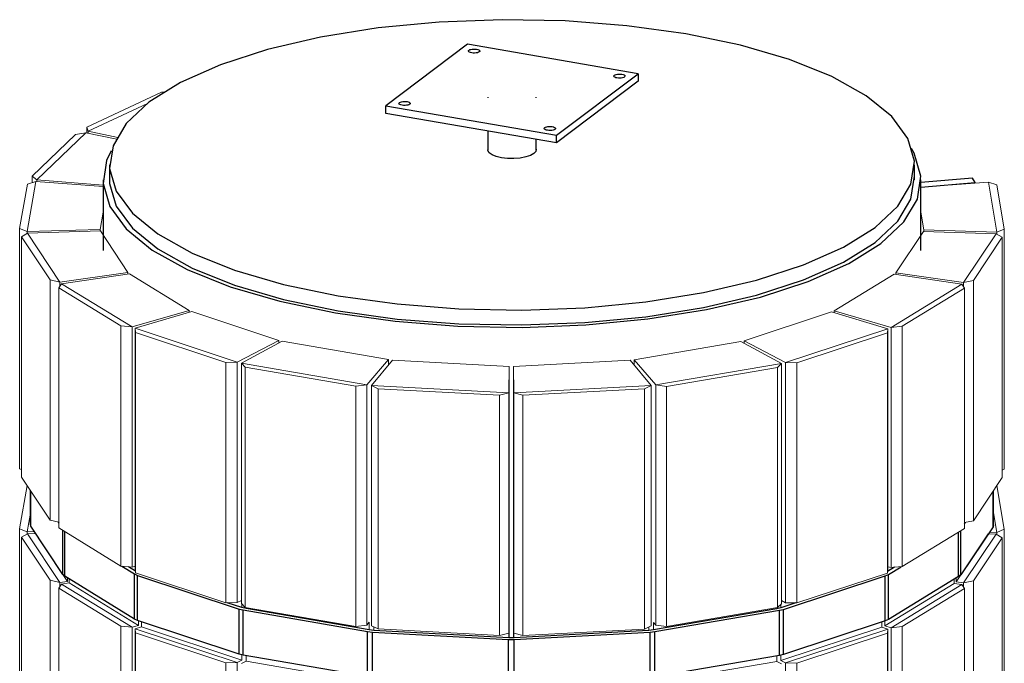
# Model space of a CAD drawing. Header units: millimetres. Extents: x -234509 to -203707, y -19731 to 120094.
# Tile 23 of 72: x -215393 to -214170, y 77026 to 77826. Entities that reach past the tile are written whole.
import ezdxf

# ---------------------------------------------------------------- set-up
doc = ezdxf.new("R2010")
doc.units = ezdxf.units.MM
for name, color, linetype, lineweight in [('N-CO-BC-BETONVORM-G', 50, 'Continuous', 25), ('N-CO-HC-HOUTVORM-G', 30, 'Continuous', 18), ('N-CO-KC-KUNSTSTOFVORM-G', 7, 'Continuous', 13), ('N-CO-SC-STAALVORM-G', 10, 'Continuous', 25)]:
    doc.layers.add(name, color=color, linetype=linetype, lineweight=lineweight)

# ---------------------------------------------------------------- blocks, each defined once
blk = doc.blocks.new('GM_Wrijfstijl_boven_beschermpaal - GM_Wrijfstijl_boven_beschermpaal-3365226-_3D_ Copy 1 Copy 2')
at = {"layer": 'N-CO-HC-HOUTVORM-G'}
for p, q in [((-159351.1, 77372.2), (-159506.7, 77399)), ((-159506.7, 77399), (-159502, 77394.2)), ((-159506.7, 77100.6), (-159506.7, 77399)), ((-159502, 77394.2), (-159364.4, 77370.5)), ((-159502, 77394.2), (-159502, 77095.8)), ((-159364.4, 77370.5), (-159351.1, 77372.2)), ((-159364.4, 77072), (-159364.4, 77370.5)), ((-159351.1, 77073.7), (-159351.1, 77372.2)), ((-159502, 77095.8), (-159506.7, 77100.6)), ((-159364.4, 77072), (-159502, 77095.8)), ((-159351.1, 77073.7), (-159364.4, 77072))]:
    blk.add_line(p, q, dxfattribs=at)
at = {"layer": 'N-CO-KC-KUNSTSTOFVORM-G'}
for p, q in [((-159456.1, 77426.3), (-159506.7, 77399)), ((-159323.9, 77403.5), (-159456.1, 77426.3)), ((-159506.7, 77399), (-159351.1, 77372.2)), ((-159506.7, 77100.6), (-159506.7, 77399)), ((-159351.1, 77372.2), (-159323.9, 77403.5)), ((-159323.9, 77403.5), (-159323.9, 77396.9)), ((-159351.1, 77073.7), (-159351.1, 77372.2)), ((-159501, 77094.3), (-159501, 77095.6)), ((-159348, 77077.2), (-159351.1, 77073.7)), ((-159348, 77067.9), (-159348, 77077.2)), ((-159506.7, 77026), (-159501, 77029)), ((-159501, 77029), (-159501, 77035.9)), ((-159501, 77029), (-159348, 77002.6))]:
    blk.add_line(p, q, dxfattribs=at)
blk = doc.blocks.new('GM_Wrijfstijl_boven_beschermpaal - GM_Wrijfstijl_boven_beschermpaal-V88-_3D_ Copy 1 Copy 2')
at = {"layer": 'N-CO-HC-HOUTVORM-G'}
for p, q in [((-159174.6, 77362.2), (-159345.2, 77371.5)), ((-159345.2, 77371.5), (-159336.8, 77367.4)), ((-159345.2, 77073), (-159345.2, 77371.5)), ((-159336.8, 77367.4), (-159186, 77359.2)), ((-159336.8, 77367.4), (-159336.8, 77068.9)), ((-159186, 77359.2), (-159174.6, 77362.2)), ((-159186, 77060.7), (-159186, 77359.2)), ((-159174.6, 77063.8), (-159174.6, 77362.2)), ((-159336.8, 77068.9), (-159345.2, 77073)), ((-159186, 77060.7), (-159336.8, 77068.9)), ((-159174.6, 77063.8), (-159186, 77060.7))]:
    blk.add_line(p, q, dxfattribs=at)
at = {"layer": 'N-CO-KC-KUNSTSTOFVORM-G'}
for p, q in [((-159318.9, 77402.9), (-159345.2, 77371.5)), ((-159174, 77395), (-159318.9, 77402.9)), ((-159174.6, 77362.2), (-159174, 77395)), ((-159174, 77395), (-159174, 77058.1)), ((-159345.2, 77371.5), (-159174.6, 77362.2)), ((-159345.2, 77073), (-159345.2, 77371.5)), ((-159174.6, 77063.8), (-159174.6, 77362.2)), ((-159342.2, 77067.2), (-159342.2, 77071.6)), ((-159174.5, 77067.4), (-159174.6, 77063.8)), ((-159174.5, 77058.1), (-159174.5, 77067.4))]:
    blk.add_line(p, q, dxfattribs=at)
blk = doc.blocks.new('GM_Wrijfstijl_boven_beschermpaal - GM_Wrijfstijl_boven_beschermpaal-V89-_3D_ Copy 1 Copy 2')
at = {"layer": 'N-CO-HC-HOUTVORM-G'}
for p, q in [((-158997.8, 77371.3), (-159168.4, 77362.2)), ((-159006.2, 77367.2), (-158997.8, 77371.3)), ((-158997.8, 77072.9), (-158997.8, 77371.3)), ((-159168.4, 77362.2), (-159157.1, 77359.2)), ((-159168.4, 77063.8), (-159168.4, 77362.2)), ((-159157.1, 77359.2), (-159006.2, 77367.2)), ((-159157.1, 77359.2), (-159157.1, 77060.7)), ((-159006.2, 77068.8), (-159006.2, 77367.2)), ((-159006.2, 77068.8), (-159157.1, 77060.7)), ((-158997.8, 77072.9), (-159006.2, 77068.8)), ((-159157.1, 77060.7), (-159168.4, 77063.8))]:
    blk.add_line(p, q, dxfattribs=at)
at = {"layer": 'N-CO-KC-KUNSTSTOFVORM-G'}
for p, q in [((-159023.8, 77402.7), (-159168.8, 77395)), ((-159168.8, 77395), (-159168.4, 77362.2)), ((-159168.8, 77395), (-159168.8, 77058.1)), ((-158997.8, 77371.3), (-159023.8, 77402.7)), ((-159168.4, 77362.2), (-158997.8, 77371.3)), ((-158997.8, 77072.9), (-158997.8, 77371.3)), ((-159168.4, 77063.8), (-159168.4, 77362.2)), ((-159168.5, 77067.4), (-159168.4, 77063.8)), ((-159000.7, 77067), (-159000.7, 77071.5)), ((-159168.5, 77058.1), (-159168.5, 77063.8))]:
    blk.add_line(p, q, dxfattribs=at)
blk = doc.blocks.new('GM_Wrijfstijl_boven_beschermpaal - GM_Wrijfstijl_boven_beschermpaal-V90-_3D_ Copy 1 Copy 2')
at = {"layer": 'N-CO-HC-HOUTVORM-G'}
for p, q in [((-158836, 77398.7), (-158991.9, 77372)), ((-158840.8, 77393.9), (-158836, 77398.7)), ((-158836, 77100.2), (-158836, 77398.7)), ((-158978.6, 77370.3), (-158840.8, 77393.9)), ((-158840.8, 77095.4), (-158840.8, 77393.9)), ((-158991.9, 77372), (-158978.6, 77370.3)), ((-158991.9, 77073.5), (-158991.9, 77372)), ((-158978.6, 77370.3), (-158978.6, 77071.8)), ((-158840.8, 77095.4), (-158978.6, 77071.8)), ((-158836, 77100.2), (-158840.8, 77095.4)), ((-158978.6, 77071.8), (-158991.9, 77073.5))]:
    blk.add_line(p, q, dxfattribs=at)
at = {"layer": 'N-CO-KC-KUNSTSTOFVORM-G'}
for p, q in [((-158886.4, 77426), (-159018.8, 77403.3)), ((-158836, 77398.7), (-158886.4, 77426)), ((-159018.8, 77403.3), (-158991.9, 77372)), ((-159018.8, 77403.3), (-159018.8, 77396.7)), ((-158991.9, 77372), (-158836, 77398.7)), ((-158836, 77100.2), (-158836, 77398.7)), ((-158991.9, 77073.5), (-158991.9, 77372)), ((-158841.6, 77093.9), (-158841.6, 77095.3)), ((-158994.9, 77067.7), (-158994.9, 77077)), ((-158994.9, 77077), (-158991.9, 77073.5)), ((-158994.9, 77002.4), (-158841.6, 77028.6)), ((-158841.6, 77028.6), (-158841.6, 77035.6)), ((-158836, 77025.6), (-158841.6, 77028.6))]:
    blk.add_line(p, q, dxfattribs=at)
blk = doc.blocks.new('GM_Wrijfstijl_boven_beschermpaal - GM_Wrijfstijl_boven_beschermpaal-V91-_3D_ Copy 1 Copy 2')
at = {"layer": 'N-CO-HC-HOUTVORM-G'}
for p, q in [((-158569.1, 77559.7), (-158609.6, 77499.2)), ((-158597.5, 77501.9), (-158561.7, 77555.4)), ((-158561.7, 77555.4), (-158569.1, 77559.7)), ((-158561.7, 77256.9), (-158561.7, 77555.4)), ((-158609.6, 77499.2), (-158597.5, 77501.9)), ((-158609.6, 77493.9), (-158609.6, 77499.2)), ((-158597.5, 77501.9), (-158597.5, 77203.4)), ((-158561.7, 77256.9), (-158597.5, 77203.4)), ((-158597.5, 77203.4), (-158608.4, 77201)), ((-158569.1, 77186.6), (-158609.6, 77126.2)), ((-158561.7, 77182.3), (-158569.1, 77186.6)), ((-158597.5, 77128.8), (-158561.7, 77182.3)), ((-158561.7, 76510.8), (-158561.7, 77182.3)), ((-158609.6, 77126.2), (-158597.5, 77128.8)), ((-158609.6, 77120.9), (-158609.6, 77126.2)), ((-158597.5, 77128.8), (-158597.5, 76457.3))]:
    blk.add_line(p, q, dxfattribs=at)
at = {"layer": 'N-CO-KC-KUNSTSTOFVORM-G'}
for p, q in [((-158659.6, 77562.8), (-158694, 77511.4)), ((-158569.1, 77559.7), (-158659.6, 77562.8)), ((-158609.6, 77499.2), (-158569.1, 77559.7)), ((-158694, 77511.4), (-158609.6, 77499.2)), ((-158694, 77511.4), (-158694, 77509.4)), ((-158609.6, 77493.9), (-158609.6, 77499.2)), ((-158619, 77127.5), (-158579.1, 77187)), ((-158569.1, 77186.6), (-158609.6, 77126.2)), ((-158569.1, 77186.6), (-158579.1, 77187)), ((-158619, 77127.5), (-158619, 77131.9)), ((-158609.6, 77126.2), (-158619, 77127.5)), ((-158609.6, 77120.9), (-158609.6, 77126.2))]:
    blk.add_line(p, q, dxfattribs=at)
blk = doc.blocks.new('GM_Wrijfstijl_boven_beschermpaal - GM_Wrijfstijl_boven_beschermpaal-V92-_3D_ Copy 1 Copy 2')
at = {"layer": 'N-CO-HC-HOUTVORM-G'}
for p, q in [((-158568.2, 77620.7), (-158578.8, 77624)), ((-158578.8, 77624), (-158568.5, 77561.9)), ((-158559.1, 77565.7), (-158568.2, 77620.7)), ((-158568.5, 77561.9), (-158559.1, 77565.7)), ((-158559.1, 77565.7), (-158559.1, 77267.3)), ((-158568.5, 77559.4), (-158568.5, 77561.9)), ((-158559.1, 77267.3), (-158561.7, 77266.2)), ((-158559.1, 77192.7), (-158568.2, 77247.3)), ((-158572.5, 77213.2), (-158568.5, 77188.9)), ((-158568.5, 77188.9), (-158559.1, 77192.7)), ((-158568.5, 77186.3), (-158568.5, 77188.9)), ((-158559.1, 77192.7), (-158559.1, 76521.1))]:
    blk.add_line(p, q, dxfattribs=at)
at = {"layer": 'N-CO-KC-KUNSTSTOFVORM-G'}
for p, q in [((-158578.8, 77624), (-158662.8, 77617.8)), ((-158568.5, 77561.9), (-158578.8, 77624)), ((-158662.8, 77586.5), (-158659.1, 77564.7)), ((-158659.1, 77564.7), (-158568.5, 77561.9)), ((-158659.1, 77564.7), (-158659.1, 77562.8)), ((-158568.5, 77559.4), (-158568.5, 77561.9)), ((-158572.5, 77213.2), (-158568.5, 77188.9)), ((-158568.5, 77188.9), (-158577.8, 77189.1)), ((-158568.5, 77186.3), (-158568.5, 77188.9))]:
    blk.add_line(p, q, dxfattribs=at)
blk = doc.blocks.new('GM_Wrijfstijl_boven_beschermpaal - GM_Wrijfstijl_boven_beschermpaal-V93-_3D_ Copy 1 Copy 2')
at = {"layer": 'N-CO-HC-HOUTVORM-G'}
for p, q in [((-158703.6, 77441.9), (-158830.9, 77399.9)), ((-158816.8, 77399.7), (-158704.2, 77436.8)), ((-158704.2, 77436.8), (-158703.6, 77441.9)), ((-158704.2, 77138.3), (-158704.2, 77436.8)), ((-158703.6, 77143.4), (-158703.6, 77441.9)), ((-158830.9, 77399.9), (-158816.8, 77399.7)), ((-158830.9, 77101.4), (-158830.9, 77399.9)), ((-158816.8, 77399.7), (-158816.8, 77101.2)), ((-158704.2, 77138.3), (-158816.8, 77101.2)), ((-158703.6, 77143.4), (-158704.2, 77138.3)), ((-158816.8, 77101.2), (-158830.9, 77101.4)), ((-158703.6, 77068.8), (-158830.9, 77026.8)), ((-158704.2, 77063.7), (-158703.6, 77068.8)), ((-158703.6, 76397.3), (-158703.6, 77068.8)), ((-158816.8, 77026.6), (-158704.2, 77063.7)), ((-158704.2, 76392.2), (-158704.2, 77063.7)), ((-158830.9, 77026.8), (-158816.8, 77026.6)), ((-158830.9, 76355.3), (-158830.9, 77026.8)), ((-158816.8, 77026.6), (-158816.8, 76355.1))]:
    blk.add_line(p, q, dxfattribs=at)
at = {"layer": 'N-CO-KC-KUNSTSTOFVORM-G'}
for p, q in [((-158773.9, 77462.7), (-158882.1, 77427)), ((-158703.6, 77441.9), (-158773.9, 77462.7)), ((-158830.9, 77399.9), (-158703.6, 77441.9)), ((-158703.6, 77143.4), (-158703.6, 77441.9)), ((-158882.1, 77427), (-158830.9, 77399.9)), ((-158882.1, 77427), (-158882.1, 77423.6)), ((-158830.9, 77101.4), (-158830.9, 77399.9)), ((-158836, 77104.2), (-158830.9, 77101.4)), ((-158836.6, 77095.1), (-158836.6, 77099.6)), ((-158711.4, 77071.1), (-158711.4, 77077.5)), ((-158836.6, 77029.8), (-158711.4, 77071.1)), ((-158703.6, 77068.8), (-158830.9, 77026.8)), ((-158703.6, 77068.8), (-158711.4, 77071.1)), ((-158703.6, 76397.3), (-158703.6, 77068.8)), ((-158836.6, 77029.8), (-158836.6, 77036.5)), ((-158830.9, 77026.8), (-158836.6, 77029.8)), ((-158830.9, 76355.3), (-158830.9, 77026.8))]:
    blk.add_line(p, q, dxfattribs=at)
blk = doc.blocks.new('GM_Wrijfstijl_boven_beschermpaal - GM_Wrijfstijl_boven_beschermpaal-V94-_3D_ Copy 1 Copy 2')
at = {"layer": 'N-CO-HC-HOUTVORM-G'}
for p, q in [((-158611.9, 77497.2), (-158699.7, 77443.6)), ((-158686, 77444.9), (-158608.4, 77492.2)), ((-158608.4, 77492.2), (-158611.9, 77497.2)), ((-158608.4, 77193.8), (-158608.4, 77492.2)), ((-158699.7, 77443.6), (-158686, 77444.9)), ((-158699.7, 77145.1), (-158699.7, 77443.6)), ((-158686, 77444.9), (-158686, 77146.4)), ((-158608.4, 77193.8), (-158686, 77146.4)), ((-158686, 77146.4), (-158699.7, 77145.1)), ((-158611.9, 77124.1), (-158699.7, 77070.5)), ((-158686, 77071.8), (-158608.4, 77119.2)), ((-158608.4, 77119.2), (-158611.9, 77124.1)), ((-158608.4, 76447.6), (-158608.4, 77119.2)), ((-158699.7, 77070.5), (-158686, 77071.8)), ((-158699.7, 76399), (-158699.7, 77070.5)), ((-158686, 77071.8), (-158686, 76400.3))]:
    blk.add_line(p, q, dxfattribs=at)
at = {"layer": 'N-CO-KC-KUNSTSTOFVORM-G'}
for p, q in [((-158696, 77509.7), (-158770.6, 77464.2)), ((-158611.9, 77497.2), (-158696, 77509.7)), ((-158699.7, 77443.6), (-158611.9, 77497.2)), ((-158770.6, 77464.2), (-158699.7, 77443.6)), ((-158770.6, 77464.2), (-158770.6, 77461.7)), ((-158699.7, 77145.1), (-158699.7, 77443.6)), ((-158703.6, 77146.3), (-158699.7, 77145.1)), ((-158707.6, 77072.8), (-158621.2, 77125.5)), ((-158621.2, 77125.5), (-158621.2, 77130.6)), ((-158611.9, 77124.1), (-158621.2, 77125.5)), ((-158611.9, 77124.1), (-158699.7, 77070.5)), ((-158707.6, 77072.8), (-158707.6, 77078.8)), ((-158699.7, 77070.5), (-158707.6, 77072.8)), ((-158699.7, 76399), (-158699.7, 77070.5))]:
    blk.add_line(p, q, dxfattribs=at)
blk = doc.blocks.new('GM_Wrijfstijl_boven_beschermpaal - GM_Wrijfstijl_boven_beschermpaal-3591631-_3D_ Copy 1 Copy 2')
at = {"layer": 'N-CO-HC-HOUTVORM-G'}
for p, q in [((-159511.8, 77400.3), (-159638.8, 77442.4)), ((-159638.8, 77442.4), (-159638.2, 77437.3)), ((-159638.8, 77442.4), (-159638.8, 77143.9)), ((-159638.2, 77437.3), (-159525.9, 77400.1)), ((-159638.2, 77437.3), (-159638.2, 77138.8)), ((-159525.9, 77400.1), (-159511.8, 77400.3)), ((-159525.9, 77101.6), (-159525.9, 77400.1)), ((-159511.8, 77400.3), (-159511.8, 77101.8)), ((-159638.2, 77138.8), (-159638.8, 77143.9)), ((-159525.9, 77101.6), (-159638.2, 77138.8)), ((-159511.8, 77101.8), (-159525.9, 77101.6)), ((-159511.8, 77027.2), (-159638.8, 77069.3)), ((-159638.8, 77069.3), (-159638.2, 77064.2)), ((-159638.8, 77069.3), (-159638.8, 76397.8)), ((-159638.2, 77064.2), (-159525.9, 77027)), ((-159638.2, 77064.2), (-159638.2, 76392.7)), ((-159525.9, 77027), (-159511.8, 77027.2)), ((-159511.8, 77027.2), (-159511.8, 76355.7)), ((-159525.9, 76355.5), (-159525.9, 77027))]:
    blk.add_line(p, q, dxfattribs=at)
at = {"layer": 'N-CO-KC-KUNSTSTOFVORM-G'}
for p, q in [((-159568.3, 77463.1), (-159638.8, 77442.4)), ((-159460.4, 77427.3), (-159568.3, 77463.1)), ((-159638.8, 77442.4), (-159511.8, 77400.3)), ((-159638.8, 77442.4), (-159638.8, 77143.9)), ((-159511.8, 77400.3), (-159460.4, 77427.3)), ((-159460.4, 77424), (-159460.4, 77427.3)), ((-159511.8, 77400.3), (-159511.8, 77101.8)), ((-159511.8, 77101.8), (-159506.7, 77104.5)), ((-159506, 77100), (-159506, 77095.5)), ((-159630.9, 77078), (-159630.9, 77071.6)), ((-159630.9, 77071.6), (-159638.8, 77069.3)), ((-159511.8, 77027.2), (-159638.8, 77069.3)), ((-159638.8, 77069.3), (-159638.8, 76397.8)), ((-159630.9, 77071.6), (-159506, 77030.2)), ((-159506, 77030.2), (-159511.8, 77027.2)), ((-159511.8, 77027.2), (-159511.8, 76355.7)), ((-159506, 77036.9), (-159506, 77030.2))]:
    blk.add_line(p, q, dxfattribs=at)
blk = doc.blocks.new('GM_Wrijfstijl_boven_beschermpaal - GM_Wrijfstijl_boven_beschermpaal-V95-_3D_ Copy 1 Copy 2')
at = {"layer": 'N-CO-HC-HOUTVORM-G'}
for p, q in [((-159730, 77497.8), (-159733.5, 77492.8)), ((-159733.5, 77492.8), (-159656.3, 77445.4)), ((-159733.5, 77492.8), (-159733.5, 77194.4)), ((-159642.6, 77444.1), (-159730, 77497.8)), ((-159656.3, 77445.4), (-159642.6, 77444.1)), ((-159656.3, 77146.9), (-159656.3, 77445.4)), ((-159642.6, 77444.1), (-159642.6, 77145.7)), ((-159656.3, 77146.9), (-159733.5, 77194.4)), ((-159642.6, 77145.7), (-159656.3, 77146.9)), ((-159730, 77124.7), (-159733.5, 77119.8)), ((-159733.5, 77119.8), (-159656.3, 77072.3)), ((-159733.5, 77119.8), (-159733.5, 76448.2)), ((-159642.6, 77071), (-159730, 77124.7)), ((-159656.3, 77072.3), (-159642.6, 77071)), ((-159656.3, 76400.8), (-159656.3, 77072.3)), ((-159642.6, 77071), (-159642.6, 76399.5))]:
    blk.add_line(p, q, dxfattribs=at)
at = {"layer": 'N-CO-KC-KUNSTSTOFVORM-G'}
for p, q in [((-159645.8, 77510.2), (-159730, 77497.8)), ((-159571.6, 77464.6), (-159645.8, 77510.2)), ((-159730, 77497.8), (-159642.6, 77444.1)), ((-159642.6, 77444.1), (-159571.6, 77464.6)), ((-159571.6, 77462.2), (-159571.6, 77464.6)), ((-159642.6, 77444.1), (-159642.6, 77145.7)), ((-159642.6, 77145.7), (-159638.8, 77146.8)), ((-159720.6, 77126.1), (-159730, 77124.7)), ((-159720.6, 77131.1), (-159720.6, 77126.1)), ((-159720.6, 77126.1), (-159634.7, 77073.3)), ((-159642.6, 77071), (-159730, 77124.7)), ((-159634.7, 77079.3), (-159634.7, 77073.3)), ((-159634.7, 77073.3), (-159642.6, 77071)), ((-159642.6, 77071), (-159642.6, 76399.5))]:
    blk.add_line(p, q, dxfattribs=at)
blk = doc.blocks.new('GM_Wrijfstijl_boven_beschermpaal - GM_Wrijfstijl_boven_beschermpaal-V96-_3D_ Copy 1 Copy 2')
at = {"layer": 'N-CO-HC-HOUTVORM-G'}
for p, q in [((-159772.3, 77560.4), (-159779.7, 77556)), ((-159779.7, 77556), (-159744.3, 77502.5)), ((-159779.7, 77556), (-159779.7, 77257.6)), ((-159732.3, 77499.8), (-159772.3, 77560.4)), ((-159744.3, 77502.5), (-159732.3, 77499.8)), ((-159744.3, 77204.1), (-159744.3, 77502.5)), ((-159732.3, 77499.8), (-159732.3, 77494.6)), ((-159744.3, 77204.1), (-159779.7, 77257.6)), ((-159733.5, 77201.7), (-159744.3, 77204.1)), ((-159772.3, 77187.3), (-159779.7, 77183)), ((-159732.3, 77126.8), (-159772.3, 77187.3)), ((-159779.7, 77183), (-159744.3, 77129.4)), ((-159779.7, 77183), (-159779.7, 76511.4)), ((-159744.3, 77129.4), (-159732.3, 77126.8)), ((-159744.3, 76457.9), (-159744.3, 77129.4)), ((-159732.3, 77126.8), (-159732.3, 77121.5))]:
    blk.add_line(p, q, dxfattribs=at)
at = {"layer": 'N-CO-KC-KUNSTSTOFVORM-G'}
for p, q in [((-159681.7, 77563.3), (-159772.3, 77560.4)), ((-159772.3, 77560.4), (-159732.3, 77499.8)), ((-159647.7, 77511.9), (-159681.7, 77563.3)), ((-159732.3, 77499.8), (-159647.7, 77511.9)), ((-159647.7, 77509.9), (-159647.7, 77511.9)), ((-159732.3, 77499.8), (-159732.3, 77494.6)), ((-159762.2, 77187.6), (-159772.3, 77187.3)), ((-159732.3, 77126.8), (-159772.3, 77187.3)), ((-159722.9, 77128.1), (-159732.3, 77126.8)), ((-159732.3, 77126.8), (-159732.3, 77121.5)), ((-159728.6, 77136.7), (-159722.9, 77128.1)), ((-159722.9, 77132.5), (-159722.9, 77128.1))]:
    blk.add_line(p, q, dxfattribs=at)
blk = doc.blocks.new('GM_Wrijfstijl_boven_beschermpaal - GM_Wrijfstijl_boven_beschermpaal-V97-_3D_ Copy 1 Copy 2')
at = {"layer": 'N-CO-HC-HOUTVORM-G'}
for p, q in [((-159605.9, 77735.7), (-159698.9, 77692.1)), ((-159601.3, 77735.9), (-159605.9, 77735.7)), ((-159697.1, 77687.1), (-159623.4, 77721.6)), ((-159698.9, 77692.1), (-159697.1, 77687.1)), ((-159698.9, 77684.9), (-159698.9, 77692.1)), ((-159697.1, 77687.1), (-159697.1, 77684.5))]:
    blk.add_line(p, q, dxfattribs=at)
at = {"layer": 'N-CO-KC-KUNSTSTOFVORM-G'}
for p, q in [((-159623.4, 77721.6), (-159697.1, 77687.1)), ((-159697.1, 77687.1), (-159660.1, 77679.5)), ((-159697.1, 77687.1), (-159697.1, 77684.5))]:
    blk.add_line(p, q, dxfattribs=at)
blk = doc.blocks.new('GM_Wrijfstijl_boven_beschermpaal - GM_Wrijfstijl_boven_beschermpaal-V98-_3D_ Copy 1 Copy 2')
at = {"layer": 'N-CO-HC-HOUTVORM-G'}
for p, q in [((-159772.6, 77621.3), (-159782.2, 77566.4)), ((-159772.8, 77562.6), (-159762, 77624.7)), ((-159762, 77624.7), (-159772.6, 77621.3)), ((-159782.2, 77566.4), (-159772.8, 77562.6)), ((-159782.2, 77267.9), (-159782.2, 77566.4)), ((-159772.8, 77562.6), (-159772.8, 77560.1)), ((-159779.7, 77266.9), (-159782.2, 77267.9)), ((-159772.8, 77247.2), (-159782.2, 77193.3)), ((-159772.8, 77189.5), (-159768.8, 77212.8)), ((-159782.2, 77193.3), (-159772.8, 77189.5)), ((-159782.2, 76521.8), (-159782.2, 77193.3)), ((-159772.8, 77189.5), (-159772.8, 77187))]:
    blk.add_line(p, q, dxfattribs=at)
at = {"layer": 'N-CO-KC-KUNSTSTOFVORM-G'}
for p, q in [((-159762, 77624.7), (-159772.8, 77562.6)), ((-159678.4, 77618.4), (-159762, 77624.7)), ((-159682.2, 77565.2), (-159678.4, 77586.8)), ((-159772.8, 77562.6), (-159682.2, 77565.2)), ((-159772.8, 77562.6), (-159772.8, 77560.1)), ((-159682.2, 77563.3), (-159682.2, 77565.2)), ((-159772.8, 77189.5), (-159768.8, 77212.8)), ((-159763.7, 77189.8), (-159772.8, 77189.5)), ((-159772.8, 77189.5), (-159772.8, 77187))]:
    blk.add_line(p, q, dxfattribs=at)
blk = doc.blocks.new('GM_Wrijfstijl_boven_beschermpaal - GM_Wrijfstijl_boven_beschermpaal-V99-_3D_ Copy 1 Copy 2')
at = {"layer": 'N-CO-HC-HOUTVORM-G'}
for p, q in [((-159713, 77683), (-159766.6, 77631.5)), ((-159760.7, 77626.9), (-159700.1, 77685.1)), ((-159700.1, 77685.1), (-159713, 77683)), ((-159766.6, 77631.5), (-159760.7, 77626.9)), ((-159766.6, 77623.2), (-159766.6, 77631.5)), ((-159760.7, 77626.9), (-159760.7, 77624.6))]:
    blk.add_line(p, q, dxfattribs=at)
at = {"layer": 'N-CO-KC-KUNSTSTOFVORM-G'}
for p, q in [((-159700.1, 77685.1), (-159760.7, 77626.9)), ((-159661.4, 77677.4), (-159700.1, 77685.1)), ((-159760.7, 77626.9), (-159678.4, 77620.3)), ((-159760.7, 77626.9), (-159760.7, 77624.6))]:
    blk.add_line(p, q, dxfattribs=at)
blk = doc.blocks.new('GM_kopplaat_uitwellingerga - GM_kopplaat_uitwellingerga-3478483-_3D_ Copy 1 Copy 2')
at = {"layer": 'N-CO-SC-STAALVORM-G'}
for p, q in [((-159670.6, 77645.4), (-159670.6, 77626.8)), ((-158670.6, 77626.8), (-158670.6, 77645.4))]:
    blk.add_line(p, q, dxfattribs=at)
for points in [[(-158719.6, 77567.5, 0), (-158691.4, 77593.9, 0), (-158675, 77621.6, 0), (-158670.7, 77649.9, 0), (-158678.8, 77678, 0), (-158699, 77705.4, 0), (-158730.8, 77731.2, 0), (-158773.5, 77755, 0), (-158825.9, 77776.1, 0), (-158886.8, 77793.9, 0), (-158954.7, 77808.1, 0), (-159027.9, 77818.3, 0), (-159104.6, 77824.2, 0), (-159182.9, 77825.7, 0), (-159261, 77822.8, 0), (-159336.8, 77815.5, 0), (-159408.5, 77804.1, 0), (-159474.4, 77788.7, 0), (-159532.8, 77769.8, 0), (-159582.2, 77747.8, 0), (-159621.6, 77723.3, 0)], [(-159621.6, 77723.3, 0), (-159649.8, 77696.9, 0), (-159666.2, 77669.2, 0), (-159670.4, 77641, 0), (-159662.4, 77612.8, 0), (-159642.2, 77585.5, 0), (-159610.4, 77559.6, 0), (-159567.7, 77535.9, 0), (-159515.3, 77514.8, 0), (-159454.4, 77497, 0), (-159386.5, 77482.8, 0), (-159313.3, 77472.6, 0), (-159236.6, 77466.7, 0), (-159158.3, 77465.1, 0), (-159080.2, 77468, 0), (-159004.4, 77475.3, 0), (-158932.7, 77486.8, 0), (-158866.8, 77502.2, 0), (-158808.4, 77521.1, 0), (-158759, 77543.1, 0), (-158719.6, 77567.5, 0)], [(-159670.6, 77627.6, 0), (-159670.4, 77622.3, 0), (-159662.4, 77594.2, 0), (-159642.2, 77566.8, 0), (-159610.4, 77541, 0), (-159567.7, 77517.2, 0), (-159515.3, 77496.1, 0), (-159454.4, 77478.3, 0), (-159386.5, 77464.1, 0), (-159313.3, 77453.9, 0), (-159236.6, 77448, 0), (-159158.3, 77446.5, 0), (-159080.2, 77449.4, 0), (-159004.4, 77456.7, 0), (-158932.7, 77468.2, 0), (-158866.8, 77483.5, 0), (-158808.4, 77502.4, 0), (-158759, 77524.4, 0), (-158719.6, 77548.9, 0)], [(-158719.6, 77548.9, 0), (-158691.4, 77575.3, 0), (-158675, 77603, 0), (-158670.7, 77631.2, 0)]]:
    blk.add_polyline3d(points, dxfattribs=at)
blk = doc.blocks.new('GM_type2 - GM_type2-3480043-_3D_ Copy 1 Copy 2')
at = {"layer": 'N-CO-SC-STAALVORM-G'}
for p, q in [((-158598.8, 77628.9), (-158662.8, 77623.4)), ((-158595.3, 77623.6), (-158598.8, 77628.9)), ((-158662.8, 77617.8), (-158595.3, 77623.6)), ((-158595.3, 77622.8), (-158595.3, 77623.6))]:
    blk.add_line(p, q, dxfattribs=at)
blk = doc.blocks.new('GM_Bevestigingsplaat radardetector - GM_Bevestigingsplaat radardetector-3497412-_3D_ Copy 1 Copy 2')
at = {"layer": 'N-CO-SC-STAALVORM-G'}
for p, q in [((-159225.8, 77795.2), (-159327.3, 77718.8)), ((-159013.9, 77758.6), (-159225.8, 77795.2)), ((-159115.4, 77682.2), (-159013.9, 77758.6)), ((-159013.9, 77749.3), (-159115.4, 77672.8)), ((-159013.9, 77758.6), (-159013.9, 77749.3)), ((-159200.6, 77729.4), (-159200.6, 77728.7)), ((-159140.6, 77728.7), (-159140.6, 77729.4)), ((-159327.3, 77718.8), (-159115.4, 77682.2)), ((-159327.3, 77709.4), (-159327.3, 77718.8)), ((-159115.4, 77672.8), (-159327.3, 77709.4)), ((-159200.6, 77687.6), (-159200.6, 77664.1)), ((-159140.6, 77664.1), (-159140.6, 77677.2)), ((-159115.4, 77672.8), (-159115.4, 77682.2))]:
    blk.add_line(p, q, dxfattribs=at)
for points in [[(-159211.3, 77785.7, 0), (-159212.3, 77785.2, 0), (-159213.6, 77784.7, 0), (-159215.3, 77784.4, 0), (-159217.1, 77784.3, 0), (-159218.9, 77784.3, 0), (-159220.6, 77784.5, 0), (-159222.2, 77784.9, 0), (-159223.4, 77785.4, 0), (-159224.2, 77786, 0), (-159224.6, 77786.6, 0), (-159224.5, 77787.3, 0), (-159223.9, 77787.9, 0)], [(-159223.9, 77787.9, 0), (-159222.9, 77788.5, 0), (-159221.6, 77788.9, 0), (-159219.9, 77789.2, 0), (-159218.1, 77789.3, 0), (-159216.3, 77789.3, 0), (-159214.6, 77789.1, 0), (-159213, 77788.7, 0), (-159211.8, 77788.2, 0), (-159211, 77787.6, 0), (-159210.6, 77787, 0), (-159210.7, 77786.3, 0), (-159211.3, 77785.7, 0)], [(-159030.9, 77754.6, 0), (-159031.9, 77754, 0), (-159033.3, 77753.6, 0), (-159034.9, 77753.3, 0), (-159036.7, 77753.1, 0), (-159038.5, 77753.2, 0), (-159040.2, 77753.4, 0), (-159041.8, 77753.7, 0), (-159043, 77754.2, 0), (-159043.8, 77754.8, 0), (-159044.2, 77755.5, 0), (-159044.1, 77756.1, 0), (-159043.5, 77756.7, 0)], [(-159043.5, 77756.7, 0), (-159042.5, 77757.3, 0), (-159041.2, 77757.7, 0), (-159039.5, 77758, 0), (-159037.8, 77758.2, 0), (-159035.9, 77758.1, 0), (-159034.2, 77757.9, 0), (-159032.7, 77757.6, 0), (-159031.4, 77757.1, 0), (-159030.6, 77756.5, 0), (-159030.2, 77755.8, 0), (-159030.3, 77755.2, 0), (-159030.9, 77754.6, 0)], [(-159297.7, 77720.7, 0), (-159298.7, 77720.1, 0), (-159300, 77719.7, 0), (-159301.6, 77719.4, 0), (-159303.4, 77719.2, 0), (-159305.3, 77719.3, 0), (-159307, 77719.5, 0), (-159308.5, 77719.8, 0), (-159309.8, 77720.3, 0), (-159310.6, 77720.9, 0), (-159311, 77721.5, 0), (-159310.9, 77722.2, 0), (-159310.3, 77722.8, 0)], [(-159310.3, 77722.8, 0), (-159309.3, 77723.4, 0), (-159307.9, 77723.8, 0), (-159306.3, 77724.1, 0), (-159304.5, 77724.3, 0), (-159302.7, 77724.2, 0), (-159301, 77724, 0), (-159299.4, 77723.7, 0), (-159298.2, 77723.2, 0), (-159297.4, 77722.6, 0), (-159297, 77721.9, 0), (-159297.1, 77721.3, 0), (-159297.7, 77720.7, 0)], [(-159117.3, 77689.5, 0), (-159118.3, 77688.9, 0), (-159119.6, 77688.5, 0), (-159121.3, 77688.2, 0), (-159123.1, 77688.1, 0), (-159124.9, 77688.1, 0), (-159126.6, 77688.3, 0), (-159128.1, 77688.7, 0), (-159129.4, 77689.2, 0), (-159130.2, 77689.7, 0), (-159130.6, 77690.4, 0), (-159130.5, 77691.1, 0), (-159129.9, 77691.7, 0)], [(-159129.9, 77691.7, 0), (-159128.9, 77692.2, 0), (-159127.5, 77692.7, 0), (-159125.9, 77693, 0), (-159124.1, 77693.1, 0), (-159122.3, 77693.1, 0), (-159120.6, 77692.9, 0), (-159119, 77692.5, 0), (-159117.8, 77692, 0), (-159117, 77691.4, 0), (-159116.6, 77690.8, 0), (-159116.7, 77690.1, 0), (-159117.3, 77689.5, 0)], [(-159143.5, 77659.4, 0), (-159147.8, 77657, 0), (-159153.6, 77655.2, 0), (-159160.6, 77653.9, 0), (-159168.3, 77653.3, 0), (-159176.1, 77653.4, 0), (-159183.6, 77654.3, 0), (-159190.1, 77655.9, 0), (-159195.3, 77658, 0), (-159198.9, 77660.5, 0), (-159200.5, 77663.3, 0), (-159200.6, 77664.1, 0)], [(-159140.7, 77664.9, 0), (-159141.1, 77662.1, 0), (-159143.5, 77659.4, 0)]]:
    blk.add_polyline3d(points, dxfattribs=at)
blk = doc.blocks.new('GM_type12 - GM_type9-3500595-_3D_ Copy 1 Copy 2')
at = {"layer": 'N-CO-SC-STAALVORM-G'}
for p, q in [((-159768.8, 77199), (-159768.8, 77241)), ((-159768.3, 77196.8), (-159768.3, 77240.3)), ((-158573.1, 77196), (-158573.1, 77239.8)), ((-158572.5, 77198.3), (-158572.5, 77240.7)), ((-159768.3, 77196.8), (-159768.8, 77199)), ((-159734.7, 77201.9), (-159733.5, 77200.2)), ((-158608.4, 77199.4), (-158607.1, 77201.3)), ((-159728.6, 77136.7), (-159768.3, 77196.8)), ((-159728.6, 77136.7), (-159728.6, 77191.3)), ((-159726.2, 77134.6), (-159726.2, 77189.9)), ((-158615.8, 77133.9), (-158615.8, 77189.3)), ((-158573.1, 77196), (-158613.3, 77136)), ((-158613.3, 77136), (-158613.3, 77190.7)), ((-158572.5, 77198.3), (-158573.1, 77196)), ((-159655.1, 77146.8), (-159639.6, 77137.3)), ((-159638.4, 77140.9), (-159646.9, 77146.1)), ((-159639.6, 77137.3), (-159635.6, 77135.5)), ((-159639.6, 77081.3), (-159639.6, 77137.3)), ((-158695.4, 77145.5), (-158704, 77140.3)), ((-158702.8, 77136.7), (-158687.1, 77146.3)), ((-159726.2, 77134.6), (-159728.6, 77136.7)), ((-159639.6, 77081.3), (-159726.2, 77134.6)), ((-159635.6, 77135.5), (-159509.6, 77093.7)), ((-159635.6, 77079.6), (-159635.6, 77135.5)), ((-158833.2, 77093.3), (-158706.9, 77135)), ((-158706.9, 77135), (-158702.8, 77136.7)), ((-158706.9, 77079), (-158706.9, 77135)), ((-158702.8, 77080.8), (-158702.8, 77136.7)), ((-158615.8, 77133.9), (-158702.8, 77080.8)), ((-158613.3, 77136), (-158615.8, 77133.9)), ((-159506.2, 77095.6), (-159524.5, 77101.6)), ((-158818.1, 77101.2), (-158836.6, 77095.1)), ((-159509.6, 77093.7), (-159504.4, 77092.5)), ((-159509.6, 77037.8), (-159509.6, 77093.7)), ((-159501, 77094.3), (-159506, 77095.5)), ((-159504.4, 77092.5), (-159350, 77065.8)), ((-159504.4, 77036.5), (-159504.4, 77092.5)), ((-159348.2, 77067.9), (-159501, 77094.3)), ((-158841.8, 77093.9), (-158994.9, 77067.7)), ((-158993.1, 77065.6), (-158838.5, 77092.1)), ((-158836.6, 77095.1), (-158841.6, 77093.9)), ((-158838.5, 77092.1), (-158833.2, 77093.3)), ((-158838.5, 77036.1), (-158838.5, 77092.1)), ((-158833.2, 77037.4), (-158833.2, 77093.3)), ((-159635.6, 77079.6), (-159639.6, 77081.3)), ((-159509.6, 77037.8), (-159635.6, 77079.6)), ((-158706.9, 77079), (-158833.2, 77037.4)), ((-158702.8, 77080.8), (-158706.9, 77079)), ((-159350, 77065.8), (-159344, 77065.1)), ((-159350, 77009.8), (-159350, 77065.8)), ((-159342.2, 77067.2), (-159348, 77067.9)), ((-159344, 77065.1), (-159174.8, 77055.9)), ((-159344, 77009.2), (-159344, 77065.1)), ((-159174.7, 77058.1), (-159342.2, 77067.2)), ((-159000.9, 77067), (-159168, 77058.1)), ((-159168, 77055.9), (-158999.1, 77064.9)), ((-158994.9, 77067.7), (-159000.7, 77067)), ((-158999.1, 77064.9), (-158993.1, 77065.6)), ((-158999.1, 77009), (-158999.1, 77064.9)), ((-158993.1, 77009.6), (-158993.1, 77065.6)), ((-159174.8, 77055.9), (-159168, 77055.9)), ((-159174.8, 76999.9), (-159174.8, 77055.9)), ((-159168.5, 77058.1), (-159174.5, 77058.1)), ((-159168, 76999.9), (-159168, 77055.9)), ((-159504.4, 77036.5), (-159509.6, 77037.8)), ((-159350, 77009.8), (-159504.4, 77036.5)), ((-158838.5, 77036.1), (-158993.1, 77009.6)), ((-158833.2, 77037.4), (-158838.5, 77036.1))]:
    blk.add_line(p, q, dxfattribs=at)
blk = doc.blocks.new('GM_buispaal-Blauwverlaat - GM_buispaal-Blauwverlaat-3493027-_3D_ Copy 1 Copy 2')
at = {"layer": 'N-CO-SC-STAALVORM-G'}
for p, q in [((-159678.6, 77626.8), (-159678.6, 77539.2)), ((-158662.6, 77539.2), (-158662.6, 77626.8))]:
    blk.add_line(p, q, dxfattribs=at)
for points in [[(-158712.4, 77547.6, 0), (-158683.7, 77574.5, 0), (-158667, 77602.6, 0), (-158662.8, 77631.3, 0), (-158671, 77659.9, 0), (-158674.3, 77665.9, 0)], [(-159668.7, 77662.8, 0), (-159674.2, 77651, 0), (-159678.4, 77622.3, 0), (-159670.2, 77593.7, 0), (-159649.7, 77565.9, 0), (-159617.4, 77539.6, 0), (-159574.1, 77515.4, 0), (-159520.8, 77494.1, 0), (-159459, 77475.9, 0), (-159390, 77461.5, 0), (-159315.6, 77451.2, 0), (-159237.7, 77445.1, 0), (-159158.1, 77443.6, 0), (-159078.8, 77446.6, 0), (-159001.7, 77454, 0), (-158928.9, 77465.6, 0), (-158862, 77481.2, 0), (-158802.6, 77500.4, 0), (-158752.4, 77522.8, 0), (-158712.4, 77547.6, 0)]]:
    blk.add_polyline3d(points, dxfattribs=at)

msp = doc.modelspace()

# ---------------------------------------------------------------- block references
at = {"layer": 'N-CO-BC-BETONVORM-G'}
for name in ['GM_kopplaat_uitwellingerga - GM_kopplaat_uitwellingerga-3478483-_3D_ Copy 1 Copy 2', 'GM_Bevestigingsplaat radardetector - GM_Bevestigingsplaat radardetector-3497412-_3D_ Copy 1 Copy 2', 'GM_Wrijfstijl_boven_beschermpaal - GM_Wrijfstijl_boven_beschermpaal-V97-_3D_ Copy 1 Copy 2', 'GM_Wrijfstijl_boven_beschermpaal - GM_Wrijfstijl_boven_beschermpaal-V99-_3D_ Copy 1 Copy 2', 'GM_buispaal-Blauwverlaat - GM_buispaal-Blauwverlaat-3493027-_3D_ Copy 1 Copy 2', 'GM_type2 - GM_type2-3480043-_3D_ Copy 1 Copy 2', 'GM_Wrijfstijl_boven_beschermpaal - GM_Wrijfstijl_boven_beschermpaal-V98-_3D_ Copy 1 Copy 2', 'GM_Wrijfstijl_boven_beschermpaal - GM_Wrijfstijl_boven_beschermpaal-V92-_3D_ Copy 1 Copy 2', 'GM_Wrijfstijl_boven_beschermpaal - GM_Wrijfstijl_boven_beschermpaal-V96-_3D_ Copy 1 Copy 2', 'GM_Wrijfstijl_boven_beschermpaal - GM_Wrijfstijl_boven_beschermpaal-V91-_3D_ Copy 1 Copy 2', 'GM_Wrijfstijl_boven_beschermpaal - GM_Wrijfstijl_boven_beschermpaal-V95-_3D_ Copy 1 Copy 2', 'GM_Wrijfstijl_boven_beschermpaal - GM_Wrijfstijl_boven_beschermpaal-V94-_3D_ Copy 1 Copy 2', 'GM_Wrijfstijl_boven_beschermpaal - GM_Wrijfstijl_boven_beschermpaal-3591631-_3D_ Copy 1 Copy 2', 'GM_Wrijfstijl_boven_beschermpaal - GM_Wrijfstijl_boven_beschermpaal-V93-_3D_ Copy 1 Copy 2', 'GM_Wrijfstijl_boven_beschermpaal - GM_Wrijfstijl_boven_beschermpaal-3365226-_3D_ Copy 1 Copy 2', 'GM_Wrijfstijl_boven_beschermpaal - GM_Wrijfstijl_boven_beschermpaal-V90-_3D_ Copy 1 Copy 2', 'GM_Wrijfstijl_boven_beschermpaal - GM_Wrijfstijl_boven_beschermpaal-V88-_3D_ Copy 1 Copy 2', 'GM_Wrijfstijl_boven_beschermpaal - GM_Wrijfstijl_boven_beschermpaal-V89-_3D_ Copy 1 Copy 2', 'GM_type12 - GM_type9-3500595-_3D_ Copy 1 Copy 2']:
    msp.add_blockref(name, (-55610.7, 0), dxfattribs=at)

doc.saveas('drawing.dxf')
